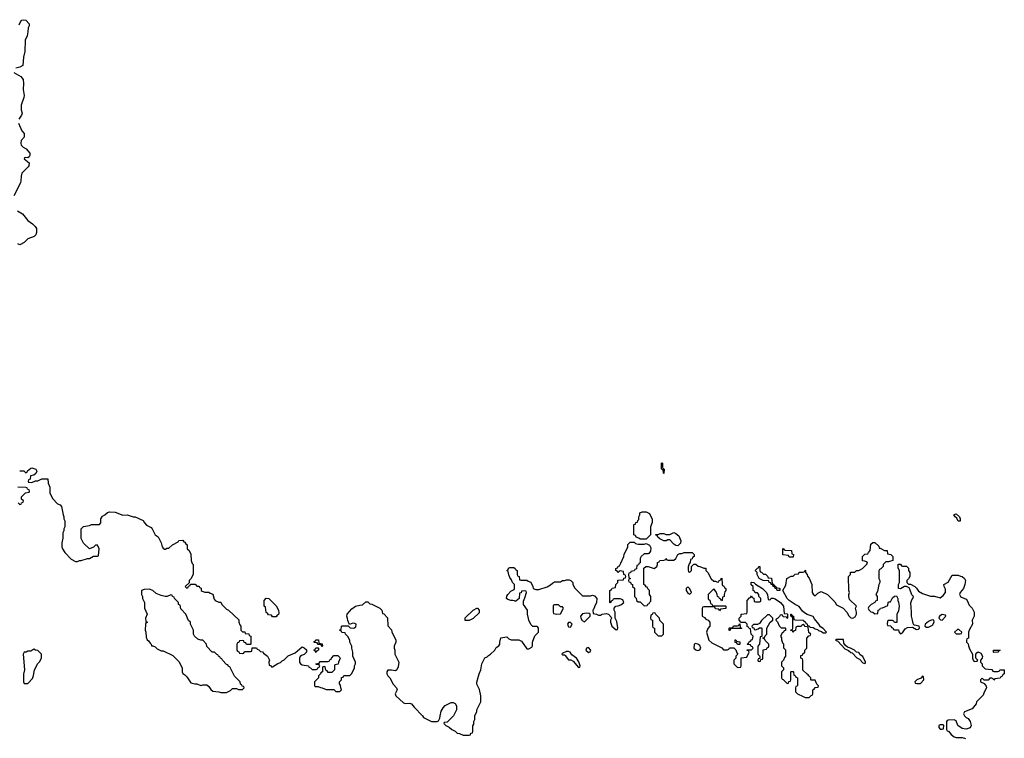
# Model space of a CAD drawing. Header units: inches. Extents: x 1861287 to 2052918, y 204622 to 437896.
# Tile 97 of 215: x 1924148 to 1934054, y 348323 to 355551. Entities that reach past the tile are written whole.
import ezdxf

# ---------------------------------------------------------------- set-up
doc = ezdxf.new("R2010")
doc.units = ezdxf.units.IN
doc.header["$MEASUREMENT"] = 0
for name, color, linetype in [('B9324', 7, 'Continuous'), ('B9325', 7, 'Continuous'), ('B9334', 7, 'Continuous'), ('B9335', 7, 'Continuous')]:
    doc.layers.add(name, color=color, linetype=linetype)

msp = doc.modelspace()

# ---------------------------------------------------------------- linework, layer by layer
at = {"layer": 'B9324', "color": 5, "elevation": 180}
for points in [[(1925894, 350000), (1925894, 349970), (1925870, 349926), (1925854, 349910), (1925854, 349886), (1925814, 349850), (1925830, 349834), (1925842, 349838), (1925846, 349854), (1925862, 349858), (1925866, 349874), (1925912, 349872), (1925930, 349854), (1925952.7, 349852.7), (1925958, 349838), (1925972.7, 349832.7), (1925974, 349810), (1925983.6, 349803.6), (1926010, 349794), (1926050, 349794), (1926063.6, 349783.6), (1926090, 349774), (1926103.6, 349723.6), (1926114, 349710), (1926152.7, 349692.7), (1926171.3, 349691.3), (1926182, 349670), (1926230, 349622), (1926250, 349612), (1926352.7, 349512.7), (1926354, 349490), (1926363.6, 349463.6), (1926374, 349450), (1926374, 349410), (1926390, 349394), (1926412.7, 349392.7), (1926418, 349378), (1926452.7, 349372.7), (1926458, 349358), (1926474, 349350), (1926474, 349270), (1926470, 349266), (1926430, 349266), (1926422, 349282), (1926407.3, 349287.3), (1926402, 349302), (1926390, 349306), (1926358, 349302), (1926352.7, 349287.3), (1926338, 349282), (1926334, 349270), (1926334, 349210), (1926338, 349198), (1926352.7, 349192.7), (1926358, 349178), (1926390, 349174), (1926402, 349178), (1926410, 349194), (1926470, 349194), (1926482, 349198), (1926487.3, 349232.7), (1926530, 349234), (1926538, 349218), (1926552.7, 349212.7), (1926570, 349194), (1926590, 349192), (1926599.6, 349179.6), (1926642, 349150), (1926662, 349110), (1926654, 349090), (1926658, 349058), (1926670, 349054), (1926682, 349042), (1926690, 349042), (1926744.7, 349075.3), (1926773.6, 349086.4), (1926790, 349102), (1926810, 349112), (1926848.4, 349151.6), (1926918, 349182), (1926990, 349242), (1927010, 349234), (1927032.7, 349212.7), (1927034, 349190), (1927010, 349166), (1926983.6, 349156.4), (1926970, 349146), (1926962, 349130), (1926962, 349090), (1926974, 349070), (1926990, 349062), (1927052.7, 349052.7), (1927058, 349038), (1927072.7, 349032.7), (1927090, 349014), (1927130, 349014), (1927142, 349018), (1927147.3, 349032.7), (1927162, 349038), (1927166, 349050), (1927162, 349062), (1927130, 349066), (1927127.3, 349072.7), (1927162, 349078), (1927170, 349094), (1927250, 349094), (1927262, 349098), (1927267.3, 349112.7), (1927282, 349118), (1927286, 349130), (1927310, 349154), (1927350, 349154), (1927370, 349134), (1927371.6, 349128.4), (1927354, 349090), (1927352.7, 349067.3), (1927318, 349062), (1927314, 349050), (1927314, 349010), (1927290, 348986), (1927250, 348986), (1927242, 349002), (1927227.3, 349007.3), (1927222, 349042), (1927210, 349046), (1927198, 349042), (1927194, 349030), (1927194, 348990), (1927178, 348982), (1927174, 348970), (1927154, 348950), (1927154, 348930), (1927114, 348890), (1927114, 348850), (1927123.6, 348843.6), (1927150, 348842), (1927172.7, 348832.7), (1927191.6, 348831.6), (1927230, 348814), (1927310, 348814), (1927330, 348794), (1927370, 348794), (1927386, 348810), (1927378, 348830), (1927376.4, 348856.4), (1927366, 348870), (1927366, 348890), (1927386, 348910), (1927387.3, 348932.7), (1927402, 348938), (1927410, 348954), (1927470, 348954), (1927490, 348974), (1927518, 349030), (1927518, 349050), (1927528, 349070), (1927528, 349090), (1927498, 349150), (1927498, 349190), (1927488, 349230), (1927488, 349250), (1927468.9, 349288.9), (1927468, 349310), (1927450, 349346), (1927426, 349370), (1927422, 349382), (1927390, 349386), (1927382, 349402), (1927366, 349410), (1927382, 349418), (1927386, 349450), (1927392.7, 349452.7), (1927454, 349454), (1927472.7, 349432.7), (1927510, 349431.3), (1927530, 349444.7), (1927534, 349470), (1927518.6, 349478.6), (1927500.7, 349479.3), (1927466, 349466), (1927448.4, 349508.4), (1927447.3, 349527.3), (1927438, 349550), (1927442, 349570), (1927490, 349624.7), (1927528, 349650), (1927570, 349662), (1927596.4, 349663.6), (1927630, 349694), (1927650, 349694), (1927670, 349674), (1927690, 349672), (1927772, 349630), (1927792, 349610), (1927798, 349578), (1927810, 349574), (1927850, 349534), (1927852.7, 349452.7), (1927890, 349414), (1927892.7, 349392.7), (1927931.3, 349310), (1927931.1, 349288.9), (1927914, 349250), (1927914, 349230), (1927922, 349210), (1927922, 349170), (1927962, 349090), (1927956.9, 349043.1), (1927942, 349010), (1927930, 349002), (1927890, 349008.7), (1927852.7, 349007.3), (1927842, 348990), (1927842, 348970), (1927851.3, 348950), (1927870.5, 348930.5), (1927906.4, 348866.4), (1927938, 348830), (1927944.7, 348810), (1927924.7, 348770), (1927931.3, 348750), (1928010, 348678), (1928030, 348671.3), (1928070, 348676), (1928090.8, 348670.8), (1928115.3, 348635.3), (1928202, 348550), (1928211.6, 348531.6), (1928290, 348491.3), (1928348, 348492), (1928362, 348498), (1928376.4, 348523.6), (1928378, 348550), (1928390, 348594), (1928408, 348630), (1928428.9, 348651.1), (1928490, 348682), (1928510, 348682), (1928530, 348672), (1928542, 348650), (1928542, 348610), (1928512, 348550), (1928450, 348486), (1928418, 348482), (1928414, 348470), (1928434, 348450), (1928470, 348434), (1928494, 348410), (1928530, 348394), (1928550, 348374), (1928571.6, 348371.6), (1928610, 348354), (1928670, 348354), (1928682, 348358), (1928687.3, 348372.7), (1928702, 348378), (1928706, 348390), (1928707.3, 348447.3), (1928716.4, 348463.6), (1928718, 348490), (1928727.3, 348512.7), (1928728.4, 348551.6), (1928748, 348590), (1928748, 348610), (1928788, 348690), (1928788, 348750), (1928774.6, 348814.6), (1928748.4, 348868.4), (1928748.4, 348888.4), (1928769, 348970), (1928788.7, 349010), (1928798, 349070), (1928828.7, 349131.3), (1928850, 349142), (1928863.1, 349156.9), (1928886, 349170), (1928928, 349210), (1928943.1, 349236.9), (1928970, 349254), (1928978, 349270), (1928978, 349290), (1928990, 349334), (1929050, 349342), (1929070, 349322), (1929092.7, 349312.7), (1929170, 349314), (1929198, 349298), (1929250, 349222), (1929270, 349222), (1929302, 349238), (1929307.3, 349252.7), (1929308.7, 349290), (1929330, 349354), (1929366, 349390), (1929366, 349430), (1929362, 349442), (1929350, 349446), (1929310, 349446), (1929290, 349466), (1929268.7, 349510), (1929268.4, 349528.4), (1929255.3, 349570), (1929255.3, 349610), (1929218, 349670), (1929216.4, 349703.6), (1929230, 349734), (1929246, 349790), (1929242, 349802), (1929230, 349806), (1929198, 349802), (1929192.7, 349787.3), (1929178, 349782), (1929171.6, 349728.4), (1929139.6, 349700.4), (1929130, 349698), (1929124.7, 349704.7), (1929110, 349709.2), (1929089.3, 349709.3), (1929058, 349718), (1929046, 349730), (1929048.4, 349751.6), (1929058, 349770), (1929090, 349802), (1929122, 349818), (1929126, 349830), (1929126, 349870), (1929106, 349890), (1929096.4, 349916.4), (1929080.4, 349940.4), (1929068.4, 349968.4), (1929062.4, 350000)], [(1929154, 350000), (1929154, 349970), (1929158, 349958), (1929174, 349950), (1929178, 349918), (1929190, 349914), (1929250, 349914), (1929263.6, 349903.6), (1929290, 349894), (1929312, 349850), (1929314, 349830), (1929339.6, 349819.6), (1929370, 349821), (1929453.2, 349846.8), (1929490, 349864.7), (1929510, 349884.7), (1929530, 349896), (1929590, 349898), (1929609.2, 349910.8), (1929630, 349911.3), (1929650, 349918), (1929676.9, 349916.9), (1929694, 349910), (1929712, 349890), (1929712, 349870), (1929731.6, 349831.6), (1929810, 349754), (1929890, 349754), (1929910, 349762), (1929930, 349754), (1929954, 349730), (1929952, 349690), (1929930, 349646), (1929922, 349618), (1929914, 349610), (1929918, 349578), (1929951.6, 349571.6), (1929970, 349562), (1929990, 349562), (1930000, 349567.2)]]:
    msp.add_lwpolyline(points, dxfattribs=at)
for points in [[(1925450, 349822), (1925399.6, 349820.4), (1925374, 349810), (1925374, 349770), (1925382, 349750), (1925382, 349730), (1925402, 349690), (1925402, 349630), (1925432, 349570), (1925414, 349530), (1925418, 349498), (1925434, 349490), (1925418, 349482), (1925414, 349470), (1925412, 349410), (1925418, 349390), (1925419.6, 349339.6), (1925431.6, 349311.6), (1925443.6, 349303.6), (1925459.6, 349279.6), (1925472, 349270), (1925474, 349254), (1925486, 349254), (1925510, 349242), (1925530, 349222), (1925570, 349202), (1925590, 349202), (1925690, 349154), (1925750, 349094), (1925782, 349030), (1925782, 348990), (1925790, 348974), (1925810, 348962), (1925830, 348942), (1925870, 348882), (1925910, 348871.3), (1925931.1, 348871.1), (1925970, 348854), (1925990, 348862), (1926030, 348862), (1926050, 348842), (1926070, 348812), (1926090, 348798), (1926150, 348791.3), (1926170, 348784.7), (1926230, 348782), (1926270, 348802), (1926290, 348822), (1926330, 348822), (1926350, 348814), (1926390, 348814), (1926406, 348830), (1926402, 348842), (1926387.3, 348847.3), (1926382, 348862), (1926368.4, 348868.4), (1926366, 348890), (1926310, 348946), (1926262, 349042), (1926250, 349046), (1926242, 349062), (1926230, 349066), (1926187.3, 349107.3), (1926182, 349122), (1926167.3, 349127.3), (1926162, 349142), (1926147.3, 349147.3), (1926142, 349162), (1926130, 349166), (1926107.3, 349187.3), (1926086, 349190), (1926030, 349246), (1926026, 349270), (1925990, 349308), (1925970, 349308), (1925940.4, 349320.4), (1925906, 349350), (1925898, 349370), (1925898, 349410), (1925866, 349470), (1925866, 349490), (1925847.3, 349507.3), (1925818, 349570), (1925770, 349626), (1925762, 349662), (1925746, 349670), (1925746, 349690), (1925706, 349730), (1925702, 349742), (1925686, 349750), (1925682, 349762), (1925670, 349766), (1925631.6, 349748.4), (1925611.6, 349748.4), (1925570, 349758), (1925520.4, 349780.4), (1925486, 349810)], [(1926690, 349546), (1926682, 349562), (1926650, 349566), (1926642, 349582), (1926627.3, 349587.3), (1926622, 349642), (1926606, 349650), (1926606, 349710), (1926627.3, 349732.7), (1926654, 349730), (1926730, 349654), (1926751.6, 349611.6), (1926754, 349586), (1926752.7, 349567.3), (1926738, 349562), (1926730, 349546)], [(1928630, 349506), (1928630, 349534), (1928710, 349612), (1928746, 349630), (1928754, 349630), (1928771.6, 349611.6), (1928770, 349586), (1928711, 349529), (1928670, 349508)], [(1929570, 349666), (1929530, 349666), (1929518, 349662), (1929514, 349650), (1929514, 349590), (1929518, 349578), (1929552.7, 349572.7), (1929590, 349574), (1929616.4, 349623.6), (1929618, 349630), (1929610, 349646), (1929590, 349646)], [(1929690, 349488), (1929670, 349488), (1929658, 349470), (1929664.7, 349450), (1929670, 349444.7), (1929690, 349442), (1929708, 349470)], [(1929850, 349582), (1929810, 349574), (1929791.3, 349550), (1929792, 349530), (1929806, 349506), (1929830, 349494), (1929886, 349550), (1929886, 349570), (1929878, 349578)], [(1927190, 349246), (1927182, 349262), (1927150, 349266), (1927142, 349282), (1927110, 349286), (1927107.3, 349292.7), (1927122, 349298), (1927130, 349314), (1927152.7, 349312.7), (1927158, 349278), (1927192.7, 349272.7), (1927194, 349250)], [(1924290, 349218), (1924259.6, 349200.4), (1924230, 349198), (1924211.6, 349188.4), (1924192.7, 349187.3), (1924182, 349170), (1924196, 349010), (1924186.4, 348966.4), (1924184.7, 348890), (1924192.7, 348872.7), (1924230, 348874), (1924276.4, 348923.6), (1924287.3, 348952.7), (1924298, 349010), (1924330, 349074), (1924350, 349094), (1924367.3, 349132.7), (1924366, 349170), (1924330, 349206), (1924308.4, 349208.4)], [(1927130, 349186), (1927122, 349202), (1927106, 349210), (1927122, 349218), (1927127.3, 349232.7), (1927150, 349234), (1927154, 349230), (1927154, 349210), (1927138, 349202)], [(1929670, 349195.3), (1929650, 349194), (1929605.4, 349174.6), (1929602, 349170), (1929610, 349162), (1929630, 349162), (1929636.9, 349156.9), (1929670, 349112), (1929691.6, 349111.6), (1929716.9, 349096.9), (1929770, 349034), (1929782, 349038), (1929786, 349050), (1929772.9, 349092.9), (1929750, 349128), (1929703.1, 349163.1), (1929686, 349190)], [(1929870, 349235.3), (1929851.6, 349228.4), (1929844.7, 349210), (1929870, 349186), (1929888.4, 349191.6), (1929895.3, 349210)]]:
    msp.add_lwpolyline(points, close=True, dxfattribs=at)
at = {"layer": 'B9325', "color": 5, "elevation": 180}
for points in [[(1924142, 355498), (1924155.3, 355530), (1924170, 355544.7), (1924190, 355551), (1924210, 355544.7), (1924242, 355510), (1924242, 355490), (1924231.6, 355468.4), (1924231.3, 355430), (1924224.7, 355390), (1924203.6, 355343.6), (1924201, 355230), (1924187.1, 355172.9), (1924178, 355090), (1924150, 355074), (1924110, 355064)], [(1924090, 355021), (1924159.9, 354979.9), (1924182, 354950), (1924187.7, 354910), (1924184, 354850), (1924193.4, 354790), (1924190.6, 354770), (1924162, 354690), (1924163.5, 354643.5), (1924171.3, 354610), (1924164.7, 354590), (1924141, 354550)], [(1924136, 354510), (1924170, 354434), (1924192.7, 354407.3), (1924191.6, 354368.4), (1924163.6, 354336.4), (1924158, 354310), (1924162, 354290), (1924182, 354270), (1924213.2, 354253.2), (1924250.7, 354209.3), (1924250, 354186), (1924242, 354170), (1924230, 354162), (1924210, 354166), (1924198, 354162), (1924194, 354150), (1924242, 354110), (1924239.6, 354080.4), (1924234, 354070), (1924170, 354006), (1924162, 353978), (1924161, 353930), (1924156, 353910), (1924090, 353778)], [(1924126, 353630), (1924176.7, 353596.7), (1924230, 353531), (1924276.8, 353496.8), (1924304.7, 353470), (1924318, 353450), (1924318, 353410), (1924310, 353388), (1924292, 353370), (1924230, 353348), (1924194, 353310), (1924150, 353288), (1924130, 353298)], [(1924148, 351012), (1924190, 351014), (1924210, 350994), (1924222, 350998), (1924227.3, 351012.7), (1924260.4, 351039.6), (1924270, 351042), (1924312, 351030), (1924322, 351010), (1924310, 350986), (1924291.6, 350968.4), (1924258, 350962), (1924254, 350930), (1924238, 350922), (1924234, 350910), (1924238, 350898), (1924270, 350894), (1924308.4, 350911.6), (1924330, 350912), (1924370, 350932), (1924431.6, 350931.6), (1924434, 350890), (1924452, 350850), (1924452, 350790), (1924482, 350730), (1924530, 350682), (1924554, 350670), (1924570, 350654), (1924584.7, 350570), (1924592, 350550), (1924592, 350530), (1924602, 350510), (1924602, 350450), (1924592, 350430), (1924591.6, 350408.4), (1924582, 350390), (1924583.6, 350336.4), (1924571.3, 350290), (1924571.3, 350250), (1924578, 350230), (1924602, 350190), (1924665.4, 350125.4), (1924710, 350102), (1924730, 350102), (1924750, 350112), (1924767.3, 350112.7), (1924830, 350132), (1924850, 350132), (1924890, 350154), (1924930, 350154), (1924942, 350158), (1924948, 350230), (1924930, 350266), (1924910, 350266), (1924890, 350246), (1924850, 350228), (1924790, 350286), (1924767.3, 350332.7), (1924766, 350430), (1924790, 350454), (1924850, 350462), (1924870, 350472), (1924950, 350474), (1924966, 350490), (1924966, 350530), (1924982, 350558), (1925006, 350570), (1925030, 350594), (1925050, 350602), (1925110, 350598), (1925185.4, 350565.4), (1925230, 350572), (1925290, 350551.3), (1925310, 350551.3), (1925390, 350514), (1925402, 350490), (1925425.4, 350465.4), (1925470, 350442), (1925482, 350430), (1925512, 350370), (1925542, 350350), (1925572, 350290), (1925582, 350250), (1925590, 350234), (1925603.6, 350223.6), (1925616.4, 350223.6), (1925630, 350234), (1925650, 350234), (1925686, 350270), (1925742, 350298), (1925750, 350312), (1925790, 350314), (1925798, 350298), (1925810, 350294), (1925818, 350278), (1925834, 350270), (1925834, 350230), (1925851.6, 350211.6), (1925870, 350174), (1925872.7, 350112.7), (1925882, 350082), (1925894, 350070), (1925894, 350000)], [(1924134, 350690), (1924150, 350674), (1924162, 350678), (1924167.3, 350692.7), (1924182, 350698), (1924186, 350710), (1924167.3, 350727.3), (1924166, 350750), (1924207.3, 350792.7), (1924242, 350798), (1924246, 350810), (1924242, 350822), (1924227.3, 350827.3), (1924222, 350842), (1924210, 350846), (1924130, 350848.7)], [(1929062.4, 350000), (1929062, 350002), (1929048, 350010), (1929062, 350018), (1929067.3, 350032.7), (1929080.4, 350039.6), (1929119.6, 350039.6), (1929134, 350030), (1929138, 350018), (1929154, 350010), (1929154, 350000)]]:
    msp.add_lwpolyline(points, dxfattribs=at)
at = {"layer": 'B9334', "color": 5, "elevation": 180}
for points in [[(1930000, 349567.2), (1930008.4, 349571.6), (1930050, 349578), (1930071, 349571), (1930099.6, 349539.6), (1930102, 349530), (1930092, 349510), (1930091.3, 349490), (1930104.7, 349450), (1930150, 349414), (1930162, 349418), (1930166, 349434), (1930157.2, 349497.2), (1930138, 349530), (1930138, 349590), (1930128, 349610), (1930128, 349632), (1930147.3, 349652.7), (1930170, 349654), (1930196.4, 349663.6), (1930226, 349690), (1930214.6, 349714.6), (1930190, 349726), (1930130, 349726), (1930118, 349722), (1930112.7, 349707.3), (1930098, 349702), (1930090, 349686), (1930086, 349690), (1930086, 349810), (1930102, 349818), (1930110, 349834), (1930142, 349838), (1930146, 349870), (1930166, 349890), (1930167.3, 349912.7), (1930222, 349918), (1930227.3, 349932.7), (1930242, 349938), (1930246, 349950), (1930242, 349962), (1930226, 349970), (1930222.2, 350000)], [(1930177, 350000), (1930170, 349986), (1930163, 350000)], [(1930297.3, 350000), (1930292.7, 349987.3), (1930278, 349982), (1930274, 349970), (1930278, 349938), (1930294, 349930), (1930278, 349922), (1930274, 349910), (1930278, 349898), (1930292.7, 349892.7), (1930298, 349878), (1930314, 349870), (1930314, 349850), (1930332, 349832), (1930334, 349750), (1930351.6, 349731.6), (1930354, 349710), (1930370, 349694), (1930390, 349694), (1930430, 349654), (1930462, 349658), (1930467.3, 349672.7), (1930482, 349678), (1930487.3, 349692.7), (1930498, 349702), (1930498, 349750), (1930486, 349770), (1930486, 349810), (1930467.3, 349827.3), (1930462, 349842), (1930450, 349846), (1930442, 349862), (1930426, 349870), (1930427.1, 350000)], [(1930877.3, 350000), (1930878, 349998), (1930890, 349994), (1930896, 350000)], [(1931061.9, 350000), (1931070.9, 349990.9), (1931106, 349926), (1931130, 349902), (1931150, 349902), (1931170, 349894), (1931182, 349898), (1931186, 349910), (1931202, 349918), (1931206, 349930), (1931212.7, 349932.7), (1931214, 349870), (1931218, 349858), (1931232.7, 349852.7), (1931238, 349838), (1931254, 349830), (1931254, 349810), (1931243.6, 349796.4), (1931234, 349770), (1931234, 349750), (1931218, 349742), (1931214, 349710), (1931210, 349706), (1931202, 349722), (1931187.3, 349727.3), (1931182, 349742), (1931167.3, 349747.3), (1931166, 349770), (1931156.4, 349796.4), (1931130, 349826), (1931074, 349770), (1931074, 349730), (1931078, 349718), (1931092.7, 349712.7), (1931098, 349678), (1931112.7, 349672.7), (1931118, 349658), (1931130, 349654), (1931250, 349654), (1931254, 349650), (1931252.7, 349627.3), (1931198, 349622), (1931190, 349606), (1931182, 349622), (1931150, 349626), (1931142, 349642), (1931130, 349646), (1931030, 349646), (1931018, 349642), (1931012.7, 349627.3), (1931014, 349550), (1931036.9, 349536.9), (1931050, 349522), (1931074, 349510), (1931092, 349490), (1931092, 349450), (1931070, 349426), (1931058, 349390), (1931082, 349310), (1931110, 349282), (1931211.6, 349231.6), (1931230, 349214), (1931270, 349214), (1931282, 349218), (1931290, 349234), (1931332.7, 349232.7), (1931352.7, 349212.7), (1931363.6, 349183.6), (1931374, 349170), (1931354, 349150), (1931354, 349130), (1931334, 349110), (1931334, 349070), (1931370, 349034), (1931402, 349038), (1931406, 349050), (1931407.3, 349132.7), (1931462, 349138), (1931486, 349190), (1931482, 349202), (1931467.3, 349207.3), (1931466, 349214), (1931510, 349214), (1931526, 349230), (1931522, 349242), (1931507.3, 349247.3), (1931502, 349262), (1931470, 349266), (1931466, 349270), (1931482, 349278), (1931487.3, 349292.7), (1931502, 349298), (1931510, 349314), (1931522, 349318), (1931526, 349350), (1931508.4, 349368.4), (1931502, 349422), (1931487.3, 349427.3), (1931482, 349442), (1931467.3, 349447.3), (1931466, 349470), (1931450, 349486), (1931406, 349486), (1931386, 349510), (1931386, 349530), (1931406, 349550), (1931407.3, 349572.7), (1931462, 349578), (1931466, 349590), (1931466, 349710), (1931490, 349734), (1931502, 349738), (1931510, 349754), (1931518, 349738), (1931532.7, 349732.7), (1931538, 349698), (1931550, 349694), (1931590, 349694), (1931602, 349698), (1931606, 349710), (1931606, 349730), (1931586, 349750), (1931586, 349770), (1931570, 349786), (1931547.3, 349787.3), (1931542, 349802), (1931526, 349810), (1931526, 349850), (1931507.3, 349867.3), (1931506, 349890), (1931510, 349894), (1931534, 349890), (1931551.6, 349871.6), (1931622, 349830), (1931662, 349790), (1931672.7, 349767.3), (1931678, 349718), (1931690, 349714), (1931702, 349718), (1931708, 349732), (1931730, 349731.3), (1931750, 349724.7), (1931802, 349690), (1931832, 349650), (1931838, 349578), (1931870, 349574), (1931874, 349570), (1931874, 349530), (1931870, 349526), (1931862, 349542), (1931830, 349546), (1931822, 349562), (1931810, 349566), (1931798, 349562), (1931792.7, 349547.3), (1931772.7, 349527.3), (1931758, 349522), (1931754, 349510), (1931772.7, 349492.7), (1931790, 349454), (1931810, 349434), (1931850, 349434), (1931854, 349430), (1931852.7, 349407.3), (1931838, 349402), (1931834, 349390), (1931819.6, 349380.4), (1931802, 349350), (1931811.6, 349331.6), (1931812.7, 349312.7), (1931823.6, 349283.6), (1931831.6, 349271.6), (1931832.7, 349232.7), (1931851.6, 349211.6), (1931854, 349190), (1931854, 349150), (1931843.6, 349136.4), (1931832.7, 349107.3), (1931814, 349090), (1931814, 349050), (1931831.6, 349031.6), (1931834, 349010), (1931814, 348990), (1931814, 348930), (1931818, 348918), (1931830, 348914), (1931870, 348874), (1931882, 348878), (1931887.3, 348892.7), (1931902, 348898), (1931906, 348910), (1931906, 348990), (1931910, 348994), (1931930, 348994), (1931934, 348990), (1931938, 348958), (1931950, 348954), (1931958, 348938), (1931974, 348930), (1931972.7, 348852.7), (1931970, 348846), (1931958, 348842), (1931954, 348830), (1931954, 348790), (1931974, 348770), (1932030, 348742), (1932050, 348734), (1932090, 348734), (1932110, 348754), (1932122, 348758), (1932126, 348770), (1932126, 348810), (1932142, 348818), (1932150, 348834), (1932182, 348838), (1932186, 348850), (1932167.3, 348867.3), (1932150, 348906), (1932110, 348906), (1932106, 348910), (1932106, 348930), (1932086, 348950), (1932082, 348962), (1932070, 348966), (1932028.4, 349008.4), (1932027.3, 349107.3), (1932022, 349122), (1932006, 349130), (1932006, 349154), (1932022, 349158), (1932027.3, 349172.7), (1932046, 349190), (1932046, 349210), (1932066, 349230), (1932066, 349330), (1932087.3, 349352.7), (1932102, 349358), (1932106, 349370), (1932088, 349388), (1932082, 349442), (1932050, 349446), (1932042, 349462), (1932030, 349466), (1932018, 349462), (1932010, 349446), (1931970, 349446), (1931958, 349442), (1931952.7, 349407.3), (1931938, 349402), (1931930, 349386), (1931922, 349402), (1931907.3, 349407.3), (1931907.3, 349412.7), (1931922, 349418), (1931926, 349430), (1931926, 349530), (1931922, 349542), (1931906, 349550), (1931907.3, 349572.7), (1931914, 349570), (1931918, 349558), (1931934, 349550), (1931938, 349518), (1931950, 349514), (1932031.6, 349511.6), (1932054, 349490), (1932058, 349478), (1932070, 349474), (1932074, 349454), (1932086, 349454), (1932102, 349442), (1932130, 349436), (1932150, 349422), (1932176, 349416), (1932186, 349406), (1932216, 349396), (1932230, 349384.7), (1932258, 349382), (1932266, 349390), (1932230, 349428), (1932204, 349444), (1932188.7, 349470), (1932143.2, 349523.2), (1932130, 349548), (1932069, 349569), (1932044.7, 349584.7), (1932022, 349602), (1931990, 349648), (1931950, 349668.7), (1931890, 349708.7), (1931868.7, 349730), (1931826, 349810), (1931856.4, 349863.6), (1931866, 349930), (1931910, 349954), (1931930, 349954), (1931950, 349974), (1931982, 349978), (1931990, 349994), (1932030, 349994), (1932042, 349998), (1932043, 350000)], [(1931597.3, 350000), (1931598, 349998), (1931610, 349994), (1931630, 349974), (1931652.7, 349972.7), (1931672.7, 349952.7), (1931678, 349938), (1931712.7, 349932.7), (1931718, 349878), (1931730, 349874), (1931738, 349858), (1931754, 349850), (1931758, 349838), (1931790, 349834), (1931794, 349830), (1931794, 349810), (1931790, 349808.7), (1931768, 349810), (1931766, 349826), (1931750, 349828), (1931746, 349846), (1931728, 349850), (1931726, 349866), (1931710, 349868), (1931706, 349886), (1931688, 349890), (1931686, 349906), (1931629.1, 349909.1), (1931588.9, 349928.9), (1931568, 349970), (1931566, 349990), (1931556, 350000)], [(1932054, 350000), (1932054, 349990), (1932071.6, 349971.6), (1932072.7, 349952.7), (1932090, 349934), (1932118, 349870), (1932122, 349790), (1932130, 349774), (1932150, 349754), (1932176.4, 349783.6), (1932210, 349798), (1932274, 349770), (1932350, 349694), (1932365.4, 349665.4), (1932431.3, 349631.3), (1932471.3, 349591.3), (1932490, 349554), (1932510, 349534), (1932530, 349532), (1932554, 349546), (1932568, 349570), (1932568, 349590), (1932558, 349630), (1932566, 349650), (1932498, 349718), (1932488.7, 349748.7), (1932488.7, 349770), (1932495.3, 349790), (1932488.7, 349810), (1932486, 349950), (1932506, 349970), (1932507.3, 349992.7), (1932550, 349994), (1932556.3, 350000)], [(1932792.6, 350000), (1932792, 349930), (1932802, 349910), (1932802, 349890), (1932792, 349870), (1932779.6, 349800.4), (1932762, 349770), (1932774, 349750), (1932774, 349710), (1932758, 349702), (1932752.7, 349687.3), (1932714, 349670), (1932690, 349646), (1932684.7, 349630), (1932690, 349614), (1932710, 349594), (1932731.6, 349591.6), (1932750, 349574), (1932782, 349578), (1932786, 349610), (1932802, 349618), (1932807.3, 349632.7), (1932830, 349634), (1932882, 349658), (1932886, 349690), (1932890, 349694), (1932910, 349694), (1932930, 349734), (1932948.7, 349751.3), (1932970, 349754), (1932982, 349730), (1932982, 349710), (1932990.9, 349690.9), (1932994.8, 349650), (1932990, 349606), (1932971.6, 349568.4), (1932971.6, 349488.4), (1932950, 349486), (1932942, 349502), (1932930, 349506), (1932890, 349506), (1932878, 349502), (1932874, 349470), (1932878, 349458), (1932912.7, 349452.7), (1932918, 349438), (1932932.7, 349432.7), (1932938, 349418), (1932950, 349414), (1932990, 349414), (1932992.7, 349392.7), (1933010, 349374), (1933030, 349382), (1933056, 349424), (1933081.5, 349438.5), (1933130, 349441), (1933170, 349416), (1933190, 349421), (1933202, 349430), (1933198, 349450), (1933150, 349459), (1933142.7, 349462.7), (1933136.5, 349476.5), (1933132, 349512), (1933119, 349550), (1933121.2, 349590), (1933114.8, 349685.2), (1933123.2, 349716.8), (1933135.3, 349730), (1933142, 349750), (1933124.7, 349764.7), (1933103.1, 349823.1), (1933095.3, 349835.3), (1933070, 349848), (1933050, 349848), (1933010, 349826), (1932988.4, 349828.4), (1932988, 349870), (1932998, 349890), (1932998, 350000)], [(1933096.7, 350000), (1933102, 349990), (1933102, 349950), (1933090, 349926), (1933074, 349910), (1933074, 349890), (1933090, 349874), (1933110, 349874), (1933154, 349850), (1933170, 349834), (1933190, 349802), (1933230, 349778), (1933310, 349751), (1933350.9, 349750.9), (1933410, 349734), (1933440.2, 349759.8), (1933464, 349790), (1933462, 349822), (1933448, 349850), (1933446, 349870), (1933490, 349892), (1933530, 349962), (1933590, 349962), (1933612.7, 349952.7), (1933631.6, 349951.6), (1933654, 349930), (1933662, 349910), (1933658, 349870), (1933644.7, 349830), (1933611.3, 349790), (1933602, 349770), (1933612, 349750), (1933622, 349742), (1933670, 349722), (1933682, 349710), (1933702, 349662), (1933730.9, 349630.9), (1933751.3, 349590), (1933752, 349550), (1933732, 349510), (1933734, 349470), (1933703.6, 349416.4), (1933694, 349390), (1933694, 349330), (1933678, 349322), (1933674, 349310), (1933674, 349290), (1933691.6, 349271.6), (1933692.7, 349252.7), (1933703.6, 349223.6), (1933734, 349170), (1933734, 349130), (1933742, 349110), (1933750, 349094), (1933782, 349098), (1933786, 349110), (1933766, 349130), (1933766, 349170), (1933776.4, 349183.6), (1933791.6, 349191.6), (1933818, 349178), (1933834, 349150), (1933831.6, 349128.4), (1933814, 349110), (1933814, 349090), (1933831.6, 349071.6), (1933832, 349050), (1933861, 349021), (1933930, 349014), (1933938, 348998), (1933950, 348994), (1933990, 348994), (1934002, 348998), (1934008, 349012), (1934050, 349012), (1934054, 349010), (1934054, 348970), (1934038, 348962), (1934032.7, 348947.3), (1934018, 348942), (1934012.7, 348927.3), (1933958, 348922), (1933950, 348906), (1933942, 348922), (1933930, 348926), (1933910, 348926), (1933891.6, 348908.4), (1933870, 348906), (1933850, 348906), (1933830, 348926), (1933814, 348910), (1933814, 348890), (1933852.7, 348872.7), (1933872.7, 348847.3), (1933874, 348830), (1933850, 348786), (1933842, 348758), (1933774, 348690), (1933771.6, 348668.4), (1933730, 348618), (1933654, 348590), (1933642, 348570), (1933652, 348550), (1933670, 348532), (1933690, 348522), (1933710.7, 348490.7), (1933721, 348450), (1933710.7, 348429.3), (1933670, 348414), (1933630, 348422), (1933588, 348450), (1933570, 348498), (1933550, 348508), (1933490, 348506), (1933478, 348502), (1933474, 348490), (1933474, 348410), (1933478, 348398), (1933492.7, 348392.7), (1933519.6, 348359.6), (1933550, 348338), (1933570, 348331.3), (1933631.1, 348331.1), (1933662, 348322)]]:
    msp.add_lwpolyline(points, dxfattribs=at)
for points in [[(1930870, 349846), (1930854, 349830), (1930852, 349810), (1930870, 349782), (1930890, 349774), (1930906, 349790), (1930890, 349826)], [(1930530, 349586), (1930518, 349582), (1930512.7, 349567.3), (1930498, 349562), (1930494, 349530), (1930498, 349518), (1930514, 349510), (1930514, 349450), (1930518, 349438), (1930534, 349430), (1930534, 349390), (1930570, 349354), (1930610, 349354), (1930626, 349370), (1930626, 349470), (1930587.3, 349507.3), (1930586, 349530), (1930547.3, 349567.3), (1930542, 349582)], [(1931690, 349566), (1931670, 349566), (1931610, 349506), (1931590, 349478), (1931570, 349466), (1931530, 349466), (1931514, 349450), (1931518, 349438), (1931532.7, 349432.7), (1931538, 349418), (1931550, 349414), (1931576.4, 349423.6), (1931590, 349434), (1931610, 349434), (1931614, 349430), (1931614, 349346), (1931598, 349342), (1931591.6, 349268.4), (1931574, 349250), (1931574, 349170), (1931592.7, 349152.7), (1931594, 349146), (1931594, 349126), (1931578, 349122), (1931574, 349110), (1931578, 349098), (1931590, 349094), (1931602, 349098), (1931606, 349114), (1931622, 349118), (1931626, 349130), (1931627.3, 349212.7), (1931662, 349218), (1931667.3, 349232.7), (1931682, 349238), (1931686, 349250), (1931686, 349270), (1931647.3, 349307.3), (1931642, 349322), (1931627.3, 349327.3), (1931626, 349334), (1931642, 349338), (1931647.3, 349352.7), (1931666, 349370), (1931666, 349430), (1931698, 349490), (1931726, 349510), (1931726, 349530)], [(1933330, 349514), (1933310, 349508.7), (1933290, 349499), (1933258, 349470), (1933254, 349450), (1933270, 349442), (1933290, 349442), (1933330, 349462), (1933348, 349490), (1933346, 349510)], [(1933430, 349568), (1933402, 349550), (1933394, 349530), (1933412.7, 349512.7), (1933430, 349512), (1933466, 349550), (1933462, 349562)], [(1931286, 349406), (1931286, 349430), (1931290, 349434), (1931322, 349438), (1931330, 349454), (1931370, 349454), (1931382, 349458), (1931390, 349474), (1931394, 349474), (1931398, 349438), (1931414, 349430), (1931410, 349426), (1931310, 349426), (1931298, 349422), (1931290, 349406)], [(1933596.4, 349416.4), (1933583.6, 349416.4), (1933554, 349390), (1933570, 349374), (1933610, 349374), (1933622, 349378), (1933626, 349390)], [(1931370, 349266), (1931362, 349282), (1931347.3, 349287.3), (1931347.3, 349312.7), (1931352.7, 349312.7), (1931358, 349298), (1931392.7, 349292.7), (1931394, 349270), (1931390, 349266)], [(1932362, 349318), (1932354, 349310), (1932378, 349298), (1932450, 349222), (1932485.4, 349205.4), (1932510, 349184.7), (1932522, 349182), (1932570, 349132), (1932596.9, 349116.9), (1932630, 349082), (1932650, 349074), (1932658, 349082), (1932658, 349090), (1932630, 349146), (1932603.1, 349163.1), (1932590, 349186), (1932567.3, 349187.3), (1932546, 349210), (1932506, 349230), (1932478, 349238), (1932456.4, 349256.4), (1932440.4, 349280.4), (1932435.3, 349315.3)], [(1930944.7, 349275.3), (1930932.7, 349267.3), (1930932, 349230), (1930950, 349212), (1930970, 349206), (1930990, 349212), (1931002, 349230), (1930990, 349255.3), (1930970, 349268.7)], [(1933950, 349186), (1933946, 349190), (1933946, 349210), (1934014, 349210), (1933998, 349202), (1933990, 349188)], [(1933230, 348946), (1933212.7, 348927.3), (1933174, 348910), (1933154, 348890), (1933158, 348878), (1933172.7, 348872.7), (1933210, 348874), (1933246, 348910), (1933242, 348942)], [(1933438, 348458), (1933410, 348458), (1933394, 348450), (1933394, 348430), (1933410, 348414), (1933430, 348414), (1933442, 348418), (1933446, 348450)]]:
    msp.add_lwpolyline(points, close=True, dxfattribs=at)
at = {"layer": 'B9335', "color": 5, "elevation": 180}
for points in [[(1930630, 350986), (1930626, 350990), (1930622, 351022), (1930606, 351030), (1930606, 351090), (1930610, 351094), (1930614, 351090), (1930614, 351050), (1930618, 351038), (1930632, 351030)], [(1930390, 350326), (1930376.4, 350336.4), (1930350, 350346), (1930342, 350362), (1930326, 350370), (1930328.4, 350471.6), (1930342, 350478), (1930347.3, 350492.7), (1930362, 350498), (1930367.3, 350512.7), (1930378, 350522), (1930378, 350550), (1930386, 350570), (1930386, 350590), (1930410, 350602), (1930450, 350602), (1930483.6, 350583.6), (1930512.7, 350527.3), (1930512.7, 350492.7), (1930494, 350450), (1930494, 350370), (1930450, 350326)], [(1933590, 350506), (1933575.3, 350535.3), (1933558, 350550), (1933546, 350570), (1933550, 350574), (1933570, 350582), (1933602, 350550), (1933611.3, 350530), (1933610, 350506)], [(1930770, 350258), (1930750, 350262), (1930730, 350275.3), (1930690, 350318), (1930670, 350318), (1930651.1, 350308.9), (1930630, 350308.7), (1930588.4, 350328.4), (1930567.3, 350347.3), (1930562, 350362), (1930547.3, 350367.3), (1930547.3, 350372.7), (1930570, 350374), (1930590, 350382), (1930630, 350382), (1930650, 350372), (1930687.3, 350372.7), (1930730, 350392), (1930750, 350382), (1930778.5, 350358.5), (1930798.8, 350310), (1930795.3, 350284.7)], [(1931890, 350146), (1931882, 350162), (1931827.3, 350167.3), (1931827.3, 350232.7), (1931834, 350230), (1931838, 350218), (1931850, 350214), (1931912.7, 350212.7), (1931918, 350178), (1931931.6, 350171.6), (1931930, 350146)]]:
    msp.add_lwpolyline(points, close=True, dxfattribs=at)
for points in [[(1930163, 350000), (1930162, 350002), (1930146, 350010), (1930146, 350030), (1930162, 350038), (1930170, 350054), (1930182, 350058), (1930196.4, 350083.6), (1930227.3, 350152.7), (1930228, 350170), (1930266, 350250), (1930267.3, 350272.7), (1930290, 350294), (1930330, 350294), (1930343.6, 350283.6), (1930370, 350274), (1930430, 350274), (1930450, 350282), (1930483.6, 350263.6), (1930496.9, 350236.9), (1930494.8, 350205.2), (1930476.9, 350183.1), (1930470, 350178), (1930430, 350178), (1930402, 350150), (1930392, 350130), (1930392, 350088), (1930378, 350082), (1930372.7, 350067.3), (1930358, 350062), (1930352.7, 350027.3), (1930338, 350022), (1930330, 350006), (1930298, 350002), (1930297.3, 350000)], [(1932556.3, 350000), (1932568.4, 350011.6), (1932590, 350012), (1932626, 350030), (1932670, 350074), (1932676.4, 350083.6), (1932675.3, 350095.3), (1932650, 350106), (1932628.4, 350108.4), (1932626, 350150), (1932650, 350174), (1932682, 350178), (1932686, 350190), (1932706, 350210), (1932710, 350274), (1932730, 350292), (1932750, 350291.3), (1932790, 350254), (1932794, 350234), (1932806, 350234), (1932850, 350212), (1932874, 350210), (1932878, 350178), (1932911.3, 350171.3), (1932934, 350150), (1932934, 350110), (1932890, 350098), (1932863.6, 350096.4), (1932834, 350070), (1932834, 350050), (1932812.7, 350027.3), (1932798, 350022), (1932792.7, 350007.3), (1932792.6, 350000)], [(1930427.1, 350000), (1930427.3, 350032.7), (1930448.7, 350051.3), (1930470, 350051.3), (1930530, 350032), (1930558, 350050), (1930566, 350070), (1930566, 350090), (1930582, 350098), (1930588.4, 350111.6), (1930630, 350114), (1930642, 350118), (1930650, 350132), (1930658, 350118), (1930670, 350114), (1930730, 350114), (1930748.4, 350131.6), (1930768.9, 350171.1), (1930790, 350182), (1930810, 350182), (1930831.6, 350191.6), (1930912, 350192), (1930934, 350170), (1930934, 350150), (1930918, 350142), (1930912.7, 350127.3), (1930898, 350122), (1930894, 350090), (1930883.6, 350076.4), (1930872.7, 350047.3), (1930872.7, 350012.7), (1930877.3, 350000)], [(1930222.2, 350000), (1930222, 350002), (1930190, 350006), (1930178, 350002), (1930177, 350000)], [(1930896, 350000), (1930906, 350010), (1930906, 350050), (1930930, 350074), (1930950, 350074), (1930972.7, 350052.7), (1930991.6, 350051.6), (1931030, 350034), (1931050, 350034), (1931052, 350010), (1931061.9, 350000)], [(1931556, 350000), (1931546, 350010), (1931570, 350034), (1931582, 350038), (1931586, 350050), (1931594, 350050), (1931594, 350010), (1931597.3, 350000)], [(1932043, 350000), (1932050, 350014), (1932054, 350010), (1932054, 350000)], [(1932998, 350000), (1932998, 350010), (1932987.3, 350032.7), (1932987.3, 350072.7), (1933010, 350074), (1933018, 350058), (1933030, 350054), (1933070, 350054), (1933090, 350034), (1933091.3, 350010), (1933096.7, 350000)]]:
    msp.add_lwpolyline(points, dxfattribs=at)

doc.saveas('drawing.dxf')
